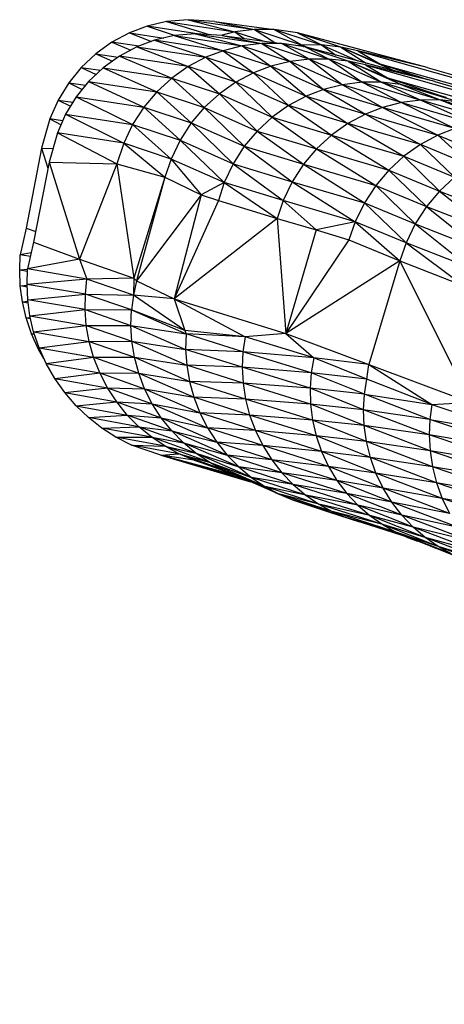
# Paper-space layout '_Izquierda' of a CAD drawing. Header units: millimetres. Extents: x -138 to 1808, y -70 to 65.
# Tile 6 of 21: x -138 to -130, y 47 to 65. Entities that reach past the tile are written whole.
import ezdxf

# ---------------------------------------------------------------- set-up
doc = ezdxf.new("R2010")
doc.units = ezdxf.units.MM

psp = doc.layouts.new('_Izquierda')

# ---------------------------------------------------------------- linework, layer by layer
at = {"color": 7, "linetype": 'Continuous', "lineweight": 25}
for p, q in [((-135.873, 64.767), (-136.199, 64.644)), ((-135.513, 64.852), (-135.873, 64.767)), ((-134.95, 64.626), (-135.873, 64.767)), ((-135.873, 64.767), (-135.355, 64.595)), ((-135.117, 64.887), (-135.513, 64.852)), ((-135.513, 64.852), (-134.252, 64.662)), ((-135.513, 64.852), (-134.729, 64.612)), ((-135.117, 64.887), (-134.252, 64.662)), ((-135.117, 64.887), (-133.891, 64.707)), ((-134.627, 64.854), (-135.117, 64.887)), ((-134.627, 64.854), (-133.525, 64.706)), ((-134.627, 64.854), (-133.891, 64.707)), ((-136.199, 64.644), (-136.521, 64.473)), ((-136.199, 64.644), (-135.565, 64.548)), ((-136.199, 64.644), (-135.791, 64.487)), ((-135.375, 64.593), (-135.735, 64.508)), ((-134.979, 64.628), (-135.375, 64.593)), ((-135.375, 64.593), (-134.467, 64.315)), ((-135.375, 64.593), (-134.114, 64.403)), ((-134.979, 64.628), (-133.753, 64.448)), ((-134.979, 64.628), (-134.114, 64.403)), ((-134.489, 64.596), (-134.979, 64.628)), ((-134.252, 64.662), (-134.512, 64.597)), ((-134.489, 64.596), (-133.387, 64.447)), ((-134.489, 64.596), (-133.753, 64.448)), ((-133.891, 64.707), (-134.252, 64.662)), ((-134.252, 64.662), (-133.738, 64.494)), ((-134.252, 64.662), (-134.082, 64.541)), ((-133.891, 64.707), (-133.011, 64.419)), ((-133.525, 64.706), (-133.891, 64.707)), ((-133.891, 64.707), (-133.511, 64.464)), ((-133.525, 64.706), (-132.651, 64.42)), ((-133.525, 64.706), (-133.011, 64.419)), ((-133.092, 64.644), (-133.525, 64.706)), ((-132.295, 64.378), (-133.092, 64.644)), ((-133.092, 64.644), (-132.651, 64.42)), ((-130.699, 64.002), (-133.092, 64.644)), ((-136.521, 64.473), (-136.821, 64.259)), ((-136.028, 64.398), (-136.521, 64.473)), ((-136.521, 64.473), (-136.173, 64.326)), ((-136.061, 64.385), (-136.383, 64.214)), ((-135.735, 64.508), (-136.061, 64.385)), ((-136.061, 64.385), (-134.787, 64.193)), ((-136.061, 64.385), (-135.113, 64.02)), ((-134.467, 64.315), (-135.735, 64.508)), ((-135.735, 64.508), (-134.787, 64.193)), ((-134.114, 64.403), (-134.467, 64.315)), ((-133.753, 64.448), (-134.114, 64.403)), ((-134.114, 64.403), (-133.233, 64.116)), ((-134.114, 64.403), (-133.587, 64.027)), ((-133.753, 64.448), (-132.873, 64.16)), ((-133.753, 64.448), (-133.233, 64.116)), ((-133.387, 64.447), (-133.753, 64.448)), ((-133.387, 64.447), (-132.873, 64.16)), ((-133.387, 64.447), (-132.513, 64.161)), ((-132.954, 64.385), (-133.387, 64.447)), ((-133.011, 64.419), (-133.108, 64.407)), ((-132.651, 64.42), (-133.011, 64.419)), ((-133.011, 64.419), (-132.903, 64.372)), ((-133.011, 64.419), (-132.97, 64.388)), ((-132.157, 64.119), (-132.954, 64.385)), ((-132.954, 64.385), (-132.513, 64.161)), ((-130.561, 63.743), (-132.954, 64.385)), ((-132.651, 64.42), (-131.983, 64.125)), ((-132.295, 64.378), (-132.651, 64.42)), ((-132.651, 64.42), (-132.385, 64.233)), ((-131.325, 63.949), (-132.295, 64.378)), ((-131.574, 64.073), (-132.295, 64.378)), ((-131.978, 64.314), (-132.295, 64.378)), ((-132.295, 64.378), (-131.827, 64.083)), ((-136.821, 64.259), (-137.09, 64.007)), ((-136.821, 64.259), (-136.409, 64.196)), ((-136.821, 64.259), (-136.514, 64.121)), ((-136.383, 64.214), (-136.683, 64)), ((-135.113, 64.02), (-136.383, 64.214)), ((-136.383, 64.214), (-135.418, 63.806)), ((-134.787, 64.193), (-135.113, 64.02)), ((-134.467, 64.315), (-134.787, 64.193)), ((-134.787, 64.193), (-134.233, 63.732)), ((-134.787, 64.193), (-133.905, 63.905)), ((-134.467, 64.315), (-133.905, 63.905)), ((-133.587, 64.027), (-134.467, 64.315)), ((-131.978, 64.314), (-131.574, 64.073)), ((-130.699, 64.002), (-131.978, 64.314)), ((-131.978, 64.314), (-94.457, 53.71)), ((-137.09, 64.007), (-137.32, 63.724)), ((-137.09, 64.007), (-136.734, 63.952)), ((-137.09, 64.007), (-136.814, 63.878)), ((-136.683, 64), (-136.952, 63.748)), ((-136.683, 64), (-135.694, 63.554)), ((-136.683, 64), (-135.418, 63.806)), ((-135.113, 64.02), (-135.418, 63.806)), ((-135.113, 64.02), (-134.538, 63.517)), ((-134.233, 63.732), (-135.113, 64.02)), ((-133.587, 64.027), (-133.905, 63.905)), ((-133.233, 64.116), (-133.587, 64.027)), ((-133.587, 64.027), (-132.934, 63.474)), ((-132.617, 63.597), (-133.587, 64.027)), ((-132.873, 64.16), (-133.233, 64.116)), ((-132.263, 63.686), (-133.233, 64.116)), ((-133.233, 64.116), (-132.617, 63.597)), ((-132.513, 64.161), (-132.873, 64.16)), ((-132.873, 64.16), (-132.263, 63.686)), ((-132.873, 64.16), (-131.903, 63.732)), ((-132.513, 64.161), (-131.903, 63.732)), ((-132.513, 64.161), (-131.543, 63.733)), ((-132.157, 64.119), (-132.513, 64.161)), ((-132.157, 64.119), (-131.543, 63.733)), ((-131.187, 63.69), (-132.157, 64.119)), ((-131.436, 63.815), (-132.157, 64.119)), ((-131.84, 64.055), (-132.157, 64.119)), ((-131.84, 64.055), (-131.436, 63.815)), ((-130.561, 63.743), (-131.84, 64.055)), ((-131.84, 64.055), (-71.293, 46.944)), ((-131.574, 64.073), (-130.697, 63.78)), ((-131.574, 64.073), (-131.325, 63.949)), ((-131.574, 64.073), (-99.054, 54.912)), ((-130.699, 64.002), (-92.406, 53.166)), ((-133.905, 63.905), (-134.233, 63.732)), ((-133.905, 63.905), (-133.26, 63.301)), ((-133.905, 63.905), (-132.934, 63.474)), ((-131.325, 63.949), (-131.33, 63.95)), ((-131.302, 63.942), (-131.325, 63.949)), ((-131.281, 63.937), (-131.325, 63.949)), ((-131.325, 63.949), (-131.319, 63.947)), ((-137.32, 63.724), (-137.515, 63.404)), ((-137.32, 63.724), (-137.071, 63.601)), ((-137.32, 63.724), (-137.011, 63.676)), ((-136.952, 63.748), (-137.182, 63.465)), ((-136.952, 63.748), (-135.694, 63.554)), ((-136.952, 63.748), (-135.932, 63.272)), ((-135.418, 63.806), (-135.694, 63.554)), ((-135.418, 63.806), (-134.538, 63.517)), ((-135.418, 63.806), (-134.816, 63.264)), ((-134.233, 63.732), (-134.538, 63.517)), ((-134.233, 63.732), (-133.564, 63.086)), ((-133.26, 63.301), (-134.233, 63.732)), ((-132.263, 63.686), (-132.617, 63.597)), ((-131.903, 63.732), (-132.263, 63.686)), ((-131.173, 63.358), (-132.263, 63.686)), ((-132.263, 63.686), (-131.524, 63.268)), ((-131.543, 63.733), (-131.903, 63.732)), ((-131.903, 63.732), (-131.173, 63.358)), ((-131.903, 63.732), (-130.816, 63.404)), ((-131.543, 63.733), (-130.459, 63.405)), ((-131.543, 63.733), (-130.816, 63.404)), ((-131.187, 63.69), (-131.543, 63.733)), ((-131.436, 63.815), (-130.347, 63.45)), ((-131.436, 63.815), (-131.187, 63.69)), ((-131.436, 63.815), (-73.752, 47.564)), ((-130.107, 63.364), (-131.187, 63.69)), ((-131.187, 63.69), (-130.459, 63.405)), ((-130.347, 63.45), (-131.187, 63.69)), ((-130.561, 63.743), (-70.351, 46.706)), ((-137.182, 63.465), (-137.377, 63.145)), ((-137.182, 63.465), (-135.932, 63.272)), ((-137.182, 63.465), (-136.139, 62.952)), ((-135.694, 63.554), (-135.932, 63.272)), ((-135.694, 63.554), (-135.056, 62.982)), ((-135.694, 63.554), (-134.816, 63.264)), ((-134.538, 63.517), (-134.816, 63.264)), ((-134.538, 63.517), (-133.564, 63.086)), ((-134.538, 63.517), (-133.84, 62.831)), ((-132.934, 63.474), (-133.26, 63.301)), ((-132.617, 63.597), (-132.934, 63.474)), ((-132.934, 63.474), (-132.164, 62.971)), ((-132.934, 63.474), (-131.839, 63.145)), ((-131.524, 63.268), (-132.617, 63.597)), ((-132.617, 63.597), (-131.839, 63.145)), ((-137.515, 63.404), (-137.666, 63.054)), ((-137.515, 63.404), (-137.245, 63.362)), ((-137.515, 63.404), (-137.289, 63.29)), ((-135.932, 63.272), (-136.139, 62.952)), ((-135.932, 63.272), (-135.264, 62.661)), ((-135.932, 63.272), (-135.056, 62.982)), ((-133.26, 63.301), (-133.564, 63.086)), ((-132.164, 62.971), (-133.26, 63.301)), ((-133.26, 63.301), (-132.468, 62.755)), ((-131.173, 63.358), (-131.524, 63.268)), ((-130.816, 63.404), (-131.173, 63.358)), ((-131.173, 63.358), (-129.842, 62.969)), ((-131.173, 63.358), (-130.189, 62.878)), ((-130.459, 63.405), (-130.816, 63.404)), ((-129.49, 63.015), (-130.816, 63.404)), ((-130.816, 63.404), (-129.842, 62.969)), ((-130.459, 63.405), (-129.139, 63.018)), ((-130.459, 63.405), (-129.49, 63.015)), ((-130.107, 63.364), (-130.459, 63.405)), ((-137.377, 63.145), (-137.528, 62.795)), ((-137.377, 63.145), (-136.139, 62.952)), ((-137.377, 63.145), (-136.303, 62.605)), ((-134.816, 63.264), (-135.056, 62.982)), ((-134.816, 63.264), (-133.84, 62.831)), ((-134.816, 63.264), (-134.077, 62.549)), ((-131.839, 63.145), (-132.164, 62.971)), ((-131.524, 63.268), (-131.839, 63.145)), ((-131.839, 63.145), (-130.826, 62.58)), ((-131.839, 63.145), (-130.502, 62.754)), ((-130.189, 62.878), (-131.524, 63.268)), ((-131.524, 63.268), (-130.502, 62.754)), ((-137.666, 63.054), (-137.821, 62.517)), ((-137.432, 63.018), (-137.666, 63.054)), ((-137.666, 63.054), (-137.462, 62.948)), ((-136.139, 62.952), (-136.303, 62.605)), ((-136.139, 62.952), (-135.264, 62.661)), ((-136.139, 62.952), (-135.431, 62.313)), ((-135.056, 62.982), (-135.264, 62.661)), ((-135.056, 62.982), (-134.077, 62.549)), ((-135.056, 62.982), (-134.284, 62.227)), ((-133.564, 63.086), (-133.84, 62.831)), ((-133.564, 63.086), (-132.744, 62.501)), ((-133.564, 63.086), (-132.468, 62.755)), ((-132.164, 62.971), (-132.468, 62.755)), ((-132.164, 62.971), (-131.129, 62.364)), ((-130.826, 62.58), (-132.164, 62.971)), ((-137.528, 62.795), (-137.683, 62.258)), ((-136.303, 62.605), (-137.528, 62.795)), ((-137.528, 62.795), (-136.433, 62.224)), ((-133.84, 62.831), (-134.077, 62.549)), ((-133.84, 62.831), (-132.744, 62.501)), ((-133.84, 62.831), (-132.983, 62.218)), ((-132.468, 62.755), (-132.744, 62.501)), ((-132.468, 62.755), (-131.129, 62.364)), ((-132.468, 62.755), (-131.407, 62.109)), ((-130.502, 62.754), (-130.826, 62.58)), ((-130.189, 62.878), (-130.502, 62.754)), ((-130.502, 62.754), (-129.891, 62.194)), ((-130.502, 62.754), (-129.566, 62.369)), ((-136.303, 62.605), (-136.433, 62.224)), ((-135.431, 62.313), (-136.303, 62.605)), ((-136.303, 62.605), (-135.542, 61.982)), ((-135.264, 62.661), (-135.431, 62.313)), ((-135.264, 62.661), (-134.448, 61.878)), ((-135.264, 62.661), (-134.284, 62.227)), ((-134.077, 62.549), (-134.284, 62.227)), ((-134.077, 62.549), (-133.191, 61.896)), ((-134.077, 62.549), (-132.983, 62.218)), ((-130.826, 62.58), (-131.129, 62.364)), ((-129.891, 62.194), (-130.826, 62.58)), ((-130.826, 62.58), (-130.194, 61.977)), ((-137.821, 62.517), (-138.106, 61.04)), ((-137.821, 62.517), (-137.61, 62.511)), ((-137.821, 62.517), (-137.705, 62.147)), ((-132.744, 62.501), (-132.983, 62.218)), ((-132.744, 62.501), (-131.648, 61.826)), ((-132.744, 62.501), (-131.407, 62.109)), ((-131.129, 62.364), (-131.407, 62.109)), ((-131.129, 62.364), (-130.194, 61.977)), ((-131.129, 62.364), (-130.471, 61.722)), ((-137.683, 62.258), (-137.968, 60.781)), ((-137.683, 62.258), (-136.433, 62.224)), ((-137.683, 62.258), (-137.119, 60.466)), ((-136.433, 62.224), (-137.119, 60.466)), ((-136.433, 62.224), (-135.542, 61.982)), ((-136.433, 62.224), (-136.119, 60.115)), ((-135.431, 62.313), (-135.542, 61.982)), ((-134.448, 61.878), (-135.431, 62.313)), ((-135.431, 62.313), (-134.872, 61.656)), ((-134.284, 62.227), (-134.448, 61.878)), ((-134.284, 62.227), (-133.191, 61.896)), ((-134.284, 62.227), (-133.358, 61.547)), ((-132.983, 62.218), (-133.191, 61.896)), ((-132.983, 62.218), (-131.648, 61.826)), ((-132.983, 62.218), (-131.86, 61.504)), ((-131.407, 62.109), (-131.648, 61.826)), ((-131.407, 62.109), (-130.711, 61.439)), ((-131.407, 62.109), (-130.471, 61.722)), ((-135.542, 61.982), (-136.119, 60.115)), ((-135.542, 61.982), (-136.066, 60.064)), ((-135.542, 61.982), (-134.872, 61.656)), ((-134.448, 61.878), (-134.872, 61.656)), ((-134.448, 61.878), (-134.556, 61.546)), ((-133.358, 61.547), (-134.448, 61.878)), ((-134.448, 61.878), (-133.47, 61.215)), ((-133.191, 61.896), (-133.358, 61.547)), ((-133.191, 61.896), (-132.032, 61.155)), ((-133.191, 61.896), (-131.86, 61.504)), ((-131.648, 61.826), (-131.86, 61.504)), ((-131.648, 61.826), (-130.921, 61.116)), ((-131.648, 61.826), (-130.711, 61.439)), ((-130.194, 61.977), (-130.471, 61.722)), ((-134.872, 61.656), (-136.066, 60.064)), ((-134.872, 61.656), (-135.374, 59.733)), ((-134.872, 61.656), (-134.556, 61.546)), ((-130.471, 61.722), (-130.711, 61.439)), ((-130.471, 61.722), (-129.538, 60.98)), ((-130.471, 61.722), (-129.3, 61.264)), ((-134.556, 61.546), (-135.374, 59.733)), ((-134.556, 61.546), (-133.47, 61.215)), ((-133.358, 61.547), (-133.47, 61.215)), ((-132.032, 61.155), (-133.358, 61.547)), ((-133.358, 61.547), (-132.75, 61.009)), ((-131.86, 61.504), (-132.032, 61.155)), ((-131.86, 61.504), (-130.921, 61.116)), ((-131.86, 61.504), (-131.09, 60.766)), ((-130.711, 61.439), (-130.921, 61.116)), ((-130.711, 61.439), (-129.538, 60.98)), ((-130.711, 61.439), (-129.747, 60.657)), ((-133.47, 61.215), (-135.374, 59.733)), ((-133.47, 61.215), (-133.309, 59.09)), ((-133.47, 61.215), (-132.75, 61.009)), ((-132.032, 61.155), (-132.75, 61.009)), ((-132.032, 61.155), (-132.149, 60.823)), ((-131.09, 60.766), (-132.032, 61.155)), ((-132.032, 61.155), (-131.204, 60.433)), ((-130.921, 61.116), (-131.09, 60.766)), ((-130.921, 61.116), (-129.747, 60.657)), ((-130.921, 61.116), (-129.913, 60.307)), ((-138.106, 61.04), (-138.217, 60.545)), ((-138.106, 61.04), (-137.93, 60.975)), ((-132.75, 61.009), (-133.309, 59.09)), ((-132.75, 61.009), (-132.149, 60.823)), ((-137.968, 60.781), (-138.079, 60.287)), ((-137.968, 60.781), (-137.119, 60.466)), ((-132.149, 60.823), (-133.309, 59.09)), ((-132.149, 60.823), (-131.204, 60.433)), ((-131.09, 60.766), (-131.204, 60.433)), ((-131.09, 60.766), (-130.025, 59.973)), ((-129.913, 60.307), (-131.09, 60.766)), ((-138.225, 60.259), (-138.217, 60.545)), ((-138.012, 60.584), (-138.217, 60.545)), ((-138.028, 60.513), (-138.217, 60.545)), ((-137.119, 60.466), (-138.079, 60.287)), ((-137.119, 60.466), (-136.119, 60.115)), ((-137.119, 60.466), (-136.983, 60.097)), ((-131.204, 60.433), (-133.309, 59.09)), ((-131.204, 60.433), (-131.776, 58.519)), ((-131.204, 60.433), (-129.903, 57.819)), ((-131.204, 60.433), (-130.025, 59.973)), ((-138.08, 60.272), (-138.225, 60.259)), ((-138.214, 59.972), (-138.225, 60.259)), ((-138.081, 60.235), (-138.225, 60.259)), ((-138.087, 60), (-138.079, 60.287)), ((-136.983, 60.097), (-138.079, 60.287)), ((-136.983, 60.097), (-138.087, 60)), ((-137.009, 59.82), (-138.087, 60)), ((-138.076, 59.714), (-138.087, 60)), ((-137.009, 59.82), (-136.983, 60.097)), ((-136.119, 60.115), (-136.983, 60.097)), ((-136.126, 59.803), (-136.983, 60.097)), ((-136.119, 60.115), (-136.126, 59.803)), ((-136.066, 60.064), (-136.126, 59.803)), ((-136.119, 60.115), (-136.066, 60.064)), ((-136.066, 60.064), (-135.374, 59.733)), ((-138.214, 59.972), (-138.087, 59.985)), ((-138.085, 59.951), (-138.214, 59.972)), ((-138.175, 59.679), (-138.214, 59.972)), ((-138.076, 59.714), (-137.009, 59.82)), ((-137.016, 59.534), (-137.009, 59.82)), ((-137.009, 59.82), (-136.126, 59.803)), ((-136.162, 59.528), (-137.009, 59.82)), ((-138.175, 59.679), (-138.073, 59.69)), ((-138.175, 59.679), (-138.069, 59.661)), ((-138.106, 59.382), (-138.175, 59.679)), ((-137.016, 59.534), (-138.076, 59.714)), ((-138.037, 59.42), (-138.076, 59.714)), ((-136.126, 59.803), (-136.162, 59.528)), ((-135.174, 59.145), (-136.126, 59.803)), ((-135.374, 59.733), (-136.126, 59.803)), ((-135.374, 59.733), (-133.309, 59.09)), ((-135.374, 59.733), (-134.064, 59.031)), ((-135.374, 59.733), (-135.174, 59.145)), ((-138.037, 59.42), (-137.016, 59.534)), ((-137.016, 59.534), (-136.162, 59.528)), ((-137.016, 59.534), (-136.173, 59.242)), ((-136.995, 59.242), (-137.016, 59.534)), ((-136.173, 59.242), (-136.162, 59.528)), ((-136.162, 59.528), (-135.153, 59.085)), ((-135.174, 59.145), (-136.162, 59.528)), ((-138.106, 59.382), (-138.031, 59.391)), ((-138.106, 59.382), (-138.025, 59.368)), ((-138.006, 59.087), (-138.106, 59.382)), ((-138.037, 59.42), (-136.995, 59.242)), ((-137.968, 59.123), (-138.037, 59.42)), ((-138.006, 59.087), (-137.958, 59.093)), ((-137.968, 59.123), (-136.995, 59.242)), ((-137.968, 59.123), (-136.944, 58.947)), ((-137.868, 58.828), (-137.968, 59.123)), ((-136.995, 59.242), (-136.173, 59.242)), ((-136.995, 59.242), (-136.155, 58.95)), ((-136.944, 58.947), (-136.995, 59.242)), ((-136.173, 59.242), (-135.153, 59.085)), ((-136.173, 59.242), (-135.161, 58.799)), ((-136.155, 58.95), (-136.173, 59.242)), ((-134.064, 59.031), (-135.174, 59.145)), ((-135.174, 59.145), (-135.153, 59.085)), ((-133.309, 59.09), (-134.064, 59.031)), ((-133.309, 59.09), (-131.776, 58.519)), ((-133.309, 59.09), (-132.795, 58.643)), ((-138.006, 59.087), (-137.953, 59.078)), ((-137.876, 58.799), (-138.006, 59.087)), ((-137.868, 58.828), (-136.944, 58.947)), ((-136.944, 58.947), (-136.155, 58.95)), ((-136.944, 58.947), (-136.107, 58.654)), ((-136.862, 58.653), (-136.944, 58.947)), ((-136.155, 58.95), (-135.14, 58.506)), ((-136.155, 58.95), (-135.161, 58.799)), ((-136.107, 58.654), (-136.155, 58.95)), ((-135.153, 59.085), (-135.161, 58.799)), ((-134.064, 59.031), (-135.153, 59.085)), ((-134.102, 58.756), (-135.153, 59.085)), ((-134.064, 59.031), (-134.102, 58.756)), ((-132.795, 58.643), (-134.064, 59.031)), ((-137.876, 58.799), (-137.856, 58.801)), ((-137.876, 58.799), (-137.853, 58.794)), ((-137.777, 58.625), (-137.876, 58.799)), ((-137.868, 58.828), (-136.862, 58.653)), ((-137.738, 58.54), (-137.868, 58.828)), ((-134.102, 58.756), (-135.161, 58.799)), ((-134.115, 58.47), (-135.161, 58.799)), ((-135.161, 58.799), (-135.14, 58.506)), ((-134.102, 58.756), (-134.115, 58.47)), ((-132.795, 58.643), (-134.102, 58.756)), ((-132.841, 58.368), (-134.102, 58.756)), ((-137.738, 58.54), (-136.862, 58.653)), ((-136.862, 58.653), (-136.107, 58.654)), ((-136.862, 58.653), (-136.028, 58.36)), ((-136.748, 58.365), (-136.862, 58.653)), ((-136.107, 58.654), (-135.09, 58.209)), ((-136.107, 58.654), (-135.14, 58.506)), ((-136.028, 58.36), (-136.107, 58.654)), ((-132.795, 58.643), (-132.841, 58.368)), ((-131.776, 58.519), (-132.795, 58.643)), ((-131.817, 58.247), (-132.795, 58.643)), ((-137.738, 58.54), (-136.748, 58.365)), ((-137.579, 58.262), (-137.738, 58.54)), ((-137.579, 58.262), (-136.748, 58.365)), ((-136.748, 58.365), (-135.918, 58.073)), ((-136.748, 58.365), (-136.028, 58.36)), ((-136.605, 58.089), (-136.748, 58.365)), ((-134.1, 58.177), (-135.14, 58.506)), ((-134.115, 58.47), (-135.14, 58.506)), ((-135.14, 58.506), (-135.09, 58.209)), ((-132.841, 58.368), (-134.115, 58.47)), ((-132.861, 58.083), (-134.115, 58.47)), ((-134.115, 58.47), (-134.1, 58.177)), ((-132.841, 58.368), (-132.861, 58.083)), ((-131.817, 58.247), (-132.841, 58.368)), ((-131.859, 57.972), (-132.841, 58.368)), ((-131.817, 58.247), (-131.776, 58.519)), ((-131.776, 58.519), (-129.903, 57.819)), ((-131.776, 58.519), (-130.613, 57.782)), ((-137.579, 58.262), (-136.605, 58.089)), ((-137.393, 58), (-137.579, 58.262)), ((-136.028, 58.36), (-135.09, 58.209)), ((-136.028, 58.36), (-135.008, 57.915)), ((-135.918, 58.073), (-136.028, 58.36)), ((-134.1, 58.177), (-135.09, 58.209)), ((-134.055, 57.881), (-135.09, 58.209)), ((-135.09, 58.209), (-135.008, 57.915)), ((-131.859, 57.972), (-131.817, 58.247)), ((-130.613, 57.782), (-131.817, 58.247)), ((-137.393, 58), (-136.605, 58.089)), ((-137.393, 58), (-136.434, 57.828)), ((-137.184, 57.758), (-137.393, 58)), ((-136.605, 58.089), (-135.918, 58.073)), ((-136.605, 58.089), (-135.778, 57.796)), ((-136.434, 57.828), (-136.605, 58.089)), ((-135.918, 58.073), (-134.896, 57.626)), ((-135.918, 58.073), (-135.008, 57.915)), ((-135.778, 57.796), (-135.918, 58.073)), ((-132.854, 57.79), (-134.1, 58.177)), ((-132.861, 58.083), (-134.1, 58.177)), ((-134.1, 58.177), (-134.055, 57.881)), ((-131.859, 57.972), (-132.861, 58.083)), ((-131.874, 57.685), (-132.861, 58.083)), ((-132.861, 58.083), (-132.854, 57.79)), ((-137.184, 57.758), (-136.434, 57.828)), ((-136.434, 57.828), (-135.61, 57.535)), ((-136.434, 57.828), (-135.778, 57.796)), ((-136.238, 57.587), (-136.434, 57.828)), ((-133.979, 57.586), (-135.008, 57.915)), ((-134.055, 57.881), (-135.008, 57.915)), ((-135.008, 57.915), (-134.896, 57.626)), ((-132.817, 57.495), (-134.055, 57.881)), ((-132.854, 57.79), (-134.055, 57.881)), ((-134.055, 57.881), (-133.979, 57.586)), ((-131.874, 57.685), (-131.859, 57.972)), ((-130.651, 57.506), (-131.859, 57.972)), ((-131.859, 57.972), (-130.613, 57.782)), ((-130.613, 57.782), (-129.903, 57.819)), ((-137.184, 57.758), (-136.238, 57.587)), ((-136.954, 57.539), (-137.184, 57.758)), ((-135.778, 57.796), (-134.896, 57.626)), ((-135.778, 57.796), (-134.754, 57.349)), ((-135.61, 57.535), (-135.778, 57.796)), ((-131.862, 57.392), (-132.854, 57.79)), ((-131.874, 57.685), (-132.854, 57.79)), ((-132.854, 57.79), (-132.817, 57.495)), ((-130.663, 57.219), (-131.874, 57.685)), ((-130.651, 57.506), (-131.874, 57.685)), ((-131.862, 57.392), (-131.874, 57.685)), ((-130.613, 57.782), (-130.651, 57.506)), ((-130.613, 57.782), (-128.918, 57.211)), ((-136.954, 57.539), (-136.238, 57.587)), ((-136.022, 57.369), (-136.954, 57.539)), ((-136.709, 57.345), (-136.954, 57.539)), ((-136.238, 57.587), (-135.61, 57.535)), ((-135.417, 57.294), (-136.238, 57.587)), ((-136.022, 57.369), (-136.238, 57.587)), ((-135.61, 57.535), (-134.585, 57.088)), ((-135.61, 57.535), (-134.754, 57.349)), ((-135.417, 57.294), (-135.61, 57.535)), ((-133.979, 57.586), (-134.896, 57.626)), ((-133.872, 57.299), (-134.896, 57.626)), ((-134.896, 57.626), (-134.754, 57.349)), ((-132.749, 57.201), (-133.979, 57.586)), ((-132.817, 57.495), (-133.979, 57.586)), ((-133.979, 57.586), (-133.872, 57.299)), ((-131.821, 57.096), (-132.817, 57.495)), ((-131.862, 57.392), (-132.817, 57.495)), ((-132.817, 57.495), (-132.749, 57.201)), ((-130.651, 57.506), (-130.663, 57.219)), ((-130.651, 57.506), (-128.918, 57.211)), ((-128.956, 56.934), (-130.651, 57.506)), ((-136.709, 57.345), (-136.022, 57.369)), ((-135.788, 57.176), (-136.709, 57.345)), ((-136.45, 57.178), (-136.709, 57.345)), ((-135.203, 57.076), (-136.022, 57.369)), ((-136.022, 57.369), (-135.417, 57.294)), ((-135.788, 57.176), (-136.022, 57.369)), ((-135.417, 57.294), (-134.585, 57.088)), ((-134.391, 56.847), (-135.417, 57.294)), ((-135.203, 57.076), (-135.417, 57.294)), ((-133.872, 57.299), (-134.754, 57.349)), ((-133.736, 57.022), (-134.754, 57.349)), ((-134.754, 57.349), (-134.585, 57.088)), ((-132.749, 57.201), (-133.872, 57.299)), ((-132.651, 56.914), (-133.872, 57.299)), ((-133.872, 57.299), (-133.736, 57.022)), ((-130.663, 57.219), (-131.862, 57.392)), ((-130.647, 56.925), (-131.862, 57.392)), ((-131.821, 57.096), (-131.862, 57.392)), ((-135.541, 57.011), (-136.45, 57.178)), ((-136.45, 57.178), (-135.788, 57.176)), ((-136.162, 57.032), (-136.45, 57.178)), ((-135.788, 57.176), (-135.203, 57.076)), ((-134.972, 56.884), (-135.788, 57.176)), ((-135.541, 57.011), (-135.788, 57.176)), ((-131.821, 57.096), (-132.749, 57.201)), ((-131.748, 56.802), (-132.749, 57.201)), ((-132.749, 57.201), (-132.651, 56.914)), ((-130.602, 56.629), (-131.821, 57.096)), ((-130.647, 56.925), (-131.821, 57.096)), ((-131.748, 56.802), (-131.821, 57.096)), ((-128.968, 56.647), (-130.663, 57.219)), ((-128.956, 56.934), (-130.663, 57.219)), ((-130.663, 57.219), (-130.647, 56.925)), ((-135.286, 56.872), (-136.162, 57.032)), ((-136.162, 57.032), (-135.541, 57.011)), ((-135.617, 56.843), (-136.162, 57.032)), ((-134.728, 56.718), (-135.541, 57.011)), ((-135.541, 57.011), (-134.972, 56.884)), ((-135.286, 56.872), (-135.541, 57.011)), ((-134.176, 56.628), (-135.203, 57.076)), ((-135.203, 57.076), (-134.391, 56.847)), ((-134.972, 56.884), (-135.203, 57.076)), ((-133.571, 56.761), (-134.585, 57.088)), ((-133.736, 57.022), (-134.585, 57.088)), ((-134.585, 57.088), (-134.391, 56.847)), ((-132.651, 56.914), (-133.736, 57.022)), ((-132.522, 56.638), (-133.736, 57.022)), ((-133.736, 57.022), (-133.571, 56.761)), ((-131.646, 56.514), (-132.651, 56.914)), ((-131.748, 56.802), (-132.651, 56.914)), ((-132.651, 56.914), (-132.522, 56.638)), ((-128.968, 56.647), (-130.647, 56.925)), ((-128.953, 56.354), (-130.647, 56.925)), ((-130.647, 56.925), (-130.602, 56.629)), ((-135.617, 56.843), (-135.286, 56.872)), ((-135.003, 56.756), (-135.617, 56.843)), ((-135.617, 56.843), (-133.96, 56.356)), ((-134.226, 56.472), (-135.617, 56.843)), ((-135.617, 56.843), (-134.082, 56.409)), ((-135.286, 56.872), (-134.728, 56.718)), ((-134.475, 56.58), (-135.286, 56.872)), ((-135.003, 56.756), (-135.286, 56.872)), ((-135.003, 56.756), (-134.475, 56.58)), ((-134.239, 56.477), (-135.003, 56.756)), ((-134.972, 56.884), (-134.176, 56.628)), ((-133.944, 56.435), (-134.972, 56.884)), ((-134.728, 56.718), (-134.972, 56.884)), ((-133.571, 56.761), (-134.391, 56.847)), ((-133.382, 56.52), (-134.391, 56.847)), ((-134.391, 56.847), (-134.176, 56.628)), ((-132.522, 56.638), (-133.571, 56.761)), ((-132.366, 56.378), (-133.571, 56.761)), ((-133.571, 56.761), (-133.382, 56.52)), ((-130.602, 56.629), (-131.748, 56.802)), ((-130.527, 56.334), (-131.748, 56.802)), ((-131.646, 56.514), (-131.748, 56.802)), ((-134.728, 56.718), (-133.944, 56.435)), ((-133.699, 56.27), (-134.728, 56.718)), ((-134.475, 56.58), (-134.728, 56.718)), ((-134.475, 56.58), (-133.699, 56.27)), ((-133.446, 56.132), (-134.475, 56.58)), ((-133.382, 56.52), (-134.176, 56.628)), ((-133.172, 56.302), (-134.176, 56.628)), ((-134.176, 56.628), (-133.944, 56.435)), ((-131.646, 56.514), (-132.522, 56.638)), ((-131.513, 56.238), (-132.522, 56.638)), ((-132.522, 56.638), (-132.366, 56.378)), ((-128.953, 56.354), (-130.602, 56.629)), ((-128.908, 56.057), (-130.602, 56.629)), ((-130.602, 56.629), (-130.527, 56.334)), ((-132.944, 56.11), (-133.944, 56.435)), ((-133.172, 56.302), (-133.944, 56.435)), ((-133.944, 56.435), (-133.699, 56.27)), ((-132.366, 56.378), (-133.382, 56.52)), ((-132.183, 56.138), (-133.382, 56.52)), ((-133.382, 56.52), (-133.172, 56.302)), ((-131.513, 56.238), (-132.366, 56.378)), ((-131.353, 55.977), (-132.366, 56.378)), ((-132.366, 56.378), (-132.183, 56.138)), ((-130.421, 56.046), (-131.646, 56.514)), ((-130.527, 56.334), (-131.646, 56.514)), ((-131.513, 56.238), (-131.646, 56.514)), ((-133.506, 56.156), (-133.915, 56.336)), ((-132.944, 56.11), (-133.699, 56.27)), ((-132.703, 55.944), (-133.699, 56.27)), ((-133.699, 56.27), (-133.446, 56.132)), ((-131.979, 55.92), (-133.172, 56.302)), ((-132.183, 56.138), (-133.172, 56.302)), ((-133.172, 56.302), (-132.944, 56.11)), ((-130.286, 55.769), (-131.513, 56.238)), ((-130.421, 56.046), (-131.513, 56.238)), ((-131.353, 55.977), (-131.513, 56.238)), ((-128.908, 56.057), (-130.527, 56.334)), ((-128.834, 55.762), (-130.527, 56.334)), ((-130.527, 56.334), (-130.421, 56.046)), ((-133.506, 56.156), (-133.19, 56.022)), ((-132.454, 55.807), (-133.446, 56.132)), ((-132.703, 55.944), (-133.446, 56.132)), ((-133.446, 56.132), (-133.19, 56.022)), ((-132.454, 55.807), (-133.19, 56.022)), ((-132.201, 55.697), (-133.19, 56.022)), ((-133.19, 56.022), (-132.506, 55.793)), ((-131.758, 55.729), (-132.944, 56.11)), ((-131.979, 55.92), (-132.944, 56.11)), ((-132.944, 56.11), (-132.703, 55.944)), ((-131.353, 55.977), (-132.183, 56.138)), ((-131.168, 55.737), (-132.183, 56.138)), ((-132.183, 56.138), (-131.979, 55.92)), ((-128.834, 55.762), (-130.421, 56.046)), ((-128.729, 55.475), (-130.421, 56.046)), ((-130.421, 56.046), (-130.286, 55.769)), ((-131.522, 55.564), (-132.703, 55.944)), ((-131.758, 55.729), (-132.703, 55.944)), ((-132.703, 55.944), (-132.454, 55.807)), ((-130.961, 55.519), (-131.979, 55.92)), ((-131.168, 55.737), (-131.979, 55.92)), ((-131.979, 55.92), (-131.758, 55.729)), ((-130.286, 55.769), (-131.353, 55.977)), ((-130.123, 55.508), (-131.353, 55.977)), ((-131.168, 55.737), (-131.353, 55.977)), ((-132.201, 55.697), (-132.506, 55.793)), ((-132.506, 55.793), (-131.95, 55.616)), ((-131.278, 55.427), (-132.454, 55.807)), ((-131.522, 55.564), (-132.454, 55.807)), ((-132.454, 55.807), (-132.201, 55.697)), ((-131.278, 55.427), (-132.201, 55.697)), ((-131.029, 55.318), (-132.201, 55.697)), ((-130.961, 55.519), (-131.758, 55.729)), ((-130.737, 55.327), (-131.758, 55.729)), ((-131.758, 55.729), (-131.522, 55.564)), ((-130.123, 55.508), (-131.168, 55.737)), ((-129.936, 55.267), (-131.168, 55.737)), ((-130.961, 55.519), (-131.168, 55.737)), ((-130.499, 55.162), (-131.522, 55.564)), ((-130.737, 55.327), (-131.522, 55.564)), ((-131.522, 55.564), (-131.278, 55.427)), ((-129.728, 55.05), (-130.961, 55.519)), ((-129.936, 55.267), (-130.961, 55.519)), ((-130.737, 55.327), (-130.961, 55.519)), ((-130.499, 55.162), (-131.278, 55.427)), ((-130.253, 55.025), (-131.278, 55.427)), ((-131.278, 55.427), (-131.029, 55.318)), ((-131.096, 55.339), (-130.881, 55.26)), ((-130.253, 55.025), (-131.029, 55.318)), ((-130.003, 54.916), (-131.029, 55.318)), ((-129.728, 55.05), (-130.737, 55.327)), ((-129.502, 54.858), (-130.737, 55.327)), ((-130.499, 55.162), (-130.737, 55.327)), ((-129.502, 54.858), (-130.499, 55.162)), ((-129.264, 54.693), (-130.499, 55.162)), ((-130.253, 55.025), (-130.499, 55.162))]:
    psp.add_line(p, q, dxfattribs=at)

doc.saveas('drawing.dxf')
